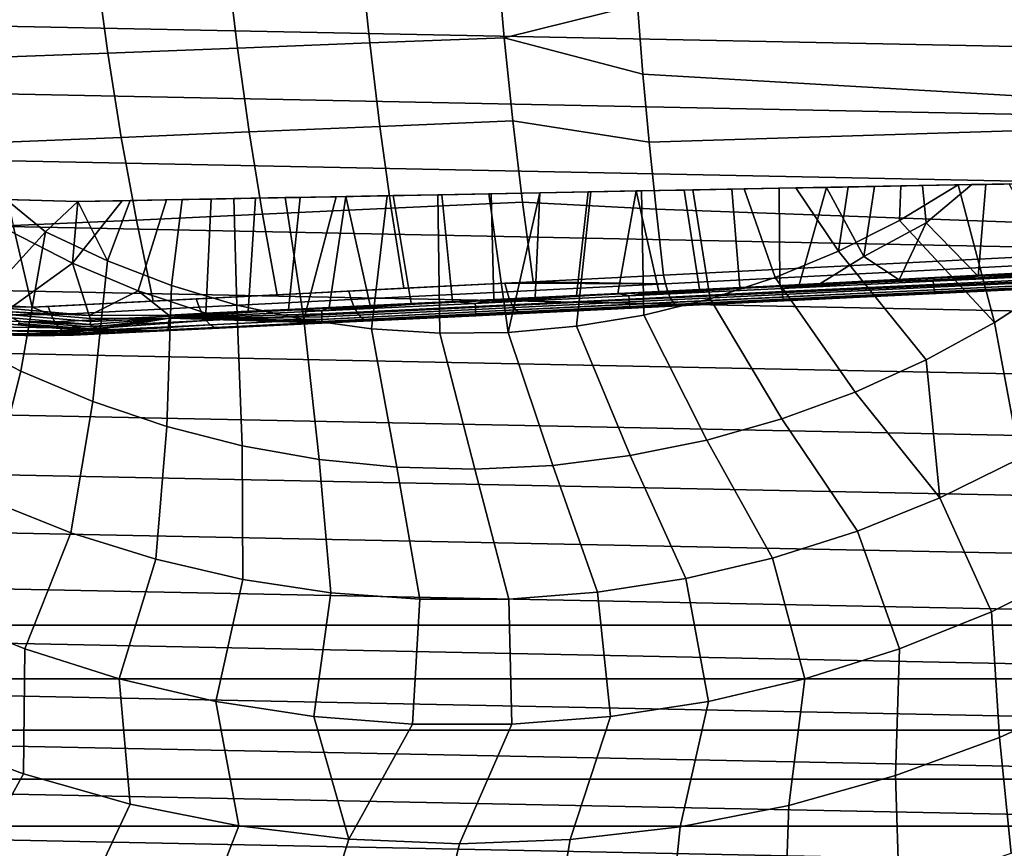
# Model space of a CAD drawing. Header units: metres. Extents: x -25 to 167, y -25 to 25.
# Tile 9 of 135: x -6 to 7, y -19 to -8. Entities that reach past the tile are written whole.
import ezdxf

# ---------------------------------------------------------------- set-up
doc = ezdxf.new("R2010")
doc.units = ezdxf.units.M
doc.layers.add('solid_12_061_372_XXX', color=7, linetype='CONTINUOUS')

msp = doc.modelspace()

# ---------------------------------------------------------------- linework, layer by layer
at = {"layer": 'solid_12_061_372_XXX'}
for points in [[(22.91305, -8.673883, -100), (-23.243122, -7.746321, -100), (-23.535868, -6.803498, -100), (23.243122, -7.746321, -100)], [(0.574025, -8.247095, 133.24469), (2.384187, -7.800229, 133.902466), (2.316542, -6.850199, 134.173157), (0.472354, -7.102404, 133.58699)], [(-4.816415, -8.455671, 131.115555), (-3.054264, -8.386331, 131.906387), (-3.193338, -7.225163, 132.257294), (-4.975462, -7.286543, 131.470123)], [(-3.054264, -8.386331, 131.906387), (-1.256182, -8.316775, 132.616638), (-1.376142, -7.16376, 132.96344), (-3.193338, -7.225163, 132.257294)], [(-1.256182, -8.316775, 132.616638), (0.574025, -8.247095, 133.24469), (0.472354, -7.102404, 133.58699), (-1.376142, -7.16376, 132.96344)], [(-6.540173, -8.51706, 130.248444), (-4.816415, -8.455671, 131.115555), (-4.975462, -7.286543, 131.470123), (-6.71975, -7.34116, 130.605515)], [(22.544508, -9.590543, -100), (-22.91305, -8.673883, -100), (-23.243122, -7.746321, -100), (22.91305, -8.673883, -100)], [(12.871762, -9.344539, 136.037811), (12.73662, -7.69834, 136.568405), (2.384187, -7.800229, 133.902466), (2.460587, -8.739149, 133.596802)], [(0.574025, -8.247095, 133.24469), (2.460587, -8.739149, 133.596802), (2.384187, -7.800229, 133.902466)], [(-1.118548, -9.451077, 132.218704), (0.690719, -9.373929, 132.851791), (0.574025, -8.247095, 133.24469), (-1.256182, -8.316775, 132.616638)], [(0.574025, -8.247095, 133.24469), (0.690719, -9.373929, 132.851791), (2.54559, -9.665545, 133.256622), (2.460587, -8.739149, 133.596802)], [(-4.634057, -9.604126, 130.708969), (-2.894754, -9.527846, 131.503876), (-3.054264, -8.386331, 131.906387), (-4.816415, -8.455671, 131.115555)], [(-2.894754, -9.527846, 131.503876), (-1.118548, -9.451077, 132.218704), (-1.256182, -8.316775, 132.616638), (-3.054264, -8.386331, 131.906387)], [(-6.334339, -9.671237, 129.839142), (-4.634057, -9.604126, 130.708969), (-4.816415, -8.455671, 131.115555), (-6.540173, -8.51706, 130.248444)], [(22.13925, -10.492403, -100), (-22.544508, -9.590544, -100), (-22.91305, -8.673883, -100), (22.544508, -9.590543, -100)], [(12.871762, -9.344539, 136.037811), (2.460587, -8.739149, 133.596802), (2.54559, -9.665545, 133.256622)], [(13.002249, -10.953712, 135.397476), (12.871762, -9.344539, 136.037811), (2.54559, -9.665545, 133.256622), (2.639066, -10.578005, 132.882401)], [(-2.715212, -10.647063, 131.050751), (-0.96357, -10.564134, 131.770584), (-1.118548, -9.451077, 132.218704), (-2.894754, -9.527846, 131.503876)], [(-0.96357, -10.564134, 131.770584), (0.82217, -10.48048, 132.409164), (0.690719, -9.373929, 132.851791), (-1.118548, -9.451077, 132.218704)], [(0.690719, -9.373929, 132.851791), (0.82217, -10.48048, 132.409164), (2.639066, -10.578005, 132.882401), (2.54559, -9.665545, 133.256622)], [(21.699129, -11.375269, -100), (-22.13925, -10.492403, -100), (-22.544508, -9.590544, -100), (22.13925, -10.492403, -100)], [(-6.102818, -10.800778, 129.378677), (-4.428873, -10.72913, 130.251434), (-4.634057, -9.604126, 130.708969), (-6.334339, -9.671237, 129.839142)], [(-4.428873, -10.72913, 130.251434), (-2.715212, -10.647063, 131.050751), (-2.894754, -9.527846, 131.503876), (-4.634057, -9.604126, 130.708969)], [(3.836607, -10.302517, 124.675117), (3.667137, -10.305719, 125.44931), (3.019059, -10.317992, 125.52169), (3.137902, -10.315749, 124.758858)], [(3.667137, -10.305719, 125.44931), (3.777123, -11.644622, 124.907532), (3.227669, -11.671092, 124.965996), (3.019059, -10.317992, 125.52169)], [(3.375468, -11.795828, 124.127495), (4.259483, -11.506179, 124.127495), (3.836607, -10.302517, 124.675117), (3.137902, -10.315749, 124.758858)], [(4.538726, -10.289221, 124.57299), (4.312935, -10.293489, 125.362114), (3.667137, -10.305719, 125.44931), (3.836607, -10.302517, 124.675117)], [(4.312935, -10.293489, 125.362114), (4.32275, -11.61833, 124.838478), (3.777123, -11.644622, 124.907532), (3.667137, -10.305719, 125.44931)], [(4.259483, -11.506179, 124.127495), (5.119012, -11.150384, 124.127495), (4.538726, -10.289221, 124.57299), (3.836607, -10.302517, 124.675117)], [(4.957924, -10.281275, 125.259865), (4.584277, -11.605698, 124.801483), (4.32275, -11.61833, 124.838478), (4.312935, -10.293489, 125.362114)], [(4.538726, -10.289221, 124.57299), (4.957924, -10.281275, 125.259865), (4.312935, -10.293489, 125.362114)], [(4.538726, -10.289221, 124.57299), (5.249387, -10.275763, 124.449631), (5.606431, -10.268994, 125.141617), (4.957924, -10.281275, 125.259865)], [(5.119012, -11.150384, 124.127495), (5.249387, -10.275763, 124.449631), (4.538726, -10.289221, 124.57299)], [(4.865057, -11.592194, 124.758911), (4.584277, -11.605698, 124.801483), (4.957924, -10.281275, 125.259865), (5.464386, -11.219995, 124.800758)], [(4.957924, -10.281275, 125.259865), (5.606431, -10.268994, 125.141617), (5.464386, -11.219995, 124.800758)], [(5.119012, -11.150384, 124.127495), (5.949112, -10.73049, 124.127495), (5.968636, -10.262142, 124.305847), (5.249387, -10.275763, 124.449631)], [(5.249387, -10.275763, 124.449631), (5.968636, -10.262142, 124.305847), (6.262741, -10.256565, 125.005966), (5.606431, -10.268994, 125.141617)], [(6.262741, -10.256565, 125.005966), (6.312935, -10.764308, 124.801201), (5.464386, -11.219995, 124.800758), (5.606431, -10.268994, 125.141617)], [(5.949112, -10.73049, 124.127495), (6.745276, -10.247436, 124.128967), (5.968636, -10.262142, 124.305847)], [(7.241872, -12.117674, 123.203033), (6.745276, -10.247436, 124.128967), (5.949112, -10.73049, 124.127495)], [(5.968636, -10.262142, 124.305847), (6.745276, -10.247436, 124.128967), (6.696427, -10.248361, 124.140831)], [(5.968636, -10.262142, 124.305847), (6.696427, -10.248361, 124.140831), (6.262741, -10.256565, 125.005966)], [(6.262741, -10.256565, 125.005966), (6.930683, -10.243917, 124.851166), (6.312935, -10.764308, 124.801201)], [(6.696427, -10.248361, 124.140831), (6.745276, -10.247436, 124.128967), (6.930683, -10.243917, 124.851166), (6.262741, -10.256565, 125.005966)], [(7.019017, -11.48839, 124.333122), (6.312935, -10.764308, 124.801201), (6.930683, -10.243917, 124.851166), (7.123549, -10.240265, 124.803307)], [(6.745276, -10.247436, 124.128967), (7.437753, -10.234323, 123.949364), (7.123549, -10.240265, 124.803307), (6.930683, -10.243917, 124.851166)], [(7.241872, -12.117674, 123.203033), (8.13172, -11.539405, 123.203033), (7.437753, -10.234323, 123.949364), (6.745276, -10.247436, 124.128967)], [(7.612759, -10.231001, 124.675385), (8.106326, -11.436011, 124.049667), (7.019017, -11.48839, 124.333122), (7.123549, -10.240265, 124.803307)], [(7.437753, -10.234323, 123.949364), (7.612759, -10.231001, 124.675385), (7.123549, -10.240265, 124.803307)], [(-6.941122, -12.292418, 123.203033), (-5.662133, -10.884649, 124.127495), (-6.200067, -10.447093, 124.181381), (-6.473118, -10.423168, 124.126381)], [(-4.017526, -10.451261, 125.347641), (-3.411592, -10.439784, 125.432037), (-3.482201, -11.994386, 124.796341), (-4.403201, -11.689418, 124.795624)], [(-3.101934, -10.433927, 124.718262), (-3.411592, -10.439784, 125.432037), (-4.017526, -10.451261, 125.347641), (-3.804881, -10.447241, 124.623795)], [(-3.061113, -11.881286, 124.127495), (-3.101934, -10.433927, 124.718262), (-3.804881, -10.447241, 124.623795), (-3.952506, -11.615208, 124.127495)], [(-2.908059, -11.966738, 124.874992), (-3.482201, -11.994386, 124.796341), (-3.411592, -10.439784, 125.432037), (-2.808248, -10.428356, 125.502892)], [(-2.404709, -10.420721, 124.793579), (-2.808248, -10.428356, 125.502892), (-3.411592, -10.439784, 125.432037), (-3.101934, -10.433927, 124.718262)], [(-2.152122, -12.079062, 124.127495), (-2.404709, -10.420721, 124.793579), (-3.101934, -10.433927, 124.718262), (-3.061113, -11.881286, 124.127495)], [(-2.808248, -10.428356, 125.502892), (-2.201033, -10.416856, 125.560997), (-2.359626, -11.940316, 124.938751), (-2.908059, -11.966738, 124.874992)], [(-2.404709, -10.420721, 124.793579), (-2.201033, -10.416856, 125.560997), (-2.808248, -10.428356, 125.502892)], [(-2.404709, -10.420721, 124.793579), (-1.711924, -10.407599, 124.850151), (-1.579772, -10.405089, 125.60685), (-2.201033, -10.416856, 125.560997)], [(-2.152122, -12.079062, 124.127495), (-1.711924, -10.407599, 124.850151), (-2.404709, -10.420721, 124.793579)], [(-2.201033, -10.416856, 125.560997), (-1.579772, -10.405089, 125.60685), (-1.806702, -11.913679, 124.991875), (-2.359626, -11.940316, 124.938751)], [(-2.152122, -12.079062, 124.127495), (-1.23076, -12.207398, 124.127495), (-1.01973, -10.39449, 124.889214), (-1.711924, -10.407599, 124.850151)], [(-1.579772, -10.405089, 125.60685), (-1.250586, -11.886882, 125.034058), (-1.806702, -11.913679, 124.991875)], [(-1.711924, -10.407599, 124.850151), (-1.01973, -10.39449, 124.889214), (-0.935906, -10.392895, 125.639915), (-1.579772, -10.405089, 125.60685)], [(-1.579772, -10.405089, 125.60685), (-0.935906, -10.392895, 125.639915), (-0.691822, -11.85996, 125.065132), (-1.250586, -11.886882, 125.034058)], [(-1.23076, -12.207398, 124.127495), (-0.302323, -12.265559, 124.127495), (-0.327185, -10.381373, 124.911163), (-1.01973, -10.39449, 124.889214)], [(-1.01973, -10.39449, 124.889214), (-0.327185, -10.381373, 124.911163), (-0.273857, -10.380356, 125.658646), (-0.935906, -10.392895, 125.639915)], [(-0.935906, -10.392895, 125.639915), (-0.273857, -10.380356, 125.658646), (-0.13058, -11.832923, 125.084969), (-0.691822, -11.85996, 125.065132)], [(-0.327185, -10.381373, 124.911163), (0.36477, -10.368268, 124.915611), (0.393827, -10.367711, 125.661858), (-0.273857, -10.380356, 125.658646)], [(0.627853, -12.25321, 124.127495), (0.36477, -10.368268, 124.915611), (-0.327185, -10.381373, 124.911163), (-0.302323, -12.265559, 124.127495)], [(-0.273857, -10.380356, 125.658646), (0.393827, -10.367711, 125.661858), (0.4324, -11.80579, 125.093452), (-0.13058, -11.832923, 125.084969)], [(0.36477, -10.368268, 124.915611), (1.057154, -10.355155, 124.902596), (1.057204, -10.355147, 125.649483), (0.393827, -10.367711, 125.661858)], [(0.627853, -12.25321, 124.127495), (1.057154, -10.355155, 124.902596), (0.36477, -10.368268, 124.915611)], [(1.057204, -10.355147, 125.649483), (0.99563, -11.77864, 125.0905), (0.4324, -11.80579, 125.093452), (0.393827, -10.367711, 125.661858)], [(0.627853, -12.25321, 124.127495), (1.554419, -12.170421, 124.127495), (1.749312, -10.342047, 124.872452), (1.057154, -10.355155, 124.902596)], [(1.715028, -10.342689, 125.621849), (1.55768, -11.751549, 125.076149), (0.99563, -11.77864, 125.0905), (1.057204, -10.355147, 125.649483)], [(1.057154, -10.355155, 124.902596), (1.749312, -10.342047, 124.872452), (1.715028, -10.342689, 125.621849), (1.057204, -10.355147, 125.649483)], [(1.554419, -12.170421, 124.127495), (2.472049, -12.017667, 124.127495), (2.4419, -10.32893, 124.824844), (1.749312, -10.342047, 124.872452)], [(2.368576, -10.330312, 125.579216), (2.117562, -11.724567, 125.050499), (1.55768, -11.751549, 125.076149), (1.715028, -10.342689, 125.621849)], [(2.4419, -10.32893, 124.824844), (2.368576, -10.330312, 125.579216), (1.715028, -10.342689, 125.621849), (1.749312, -10.342047, 124.872452)], [(2.368576, -10.330312, 125.579216), (2.674394, -11.697742, 125.013718), (2.117562, -11.724567, 125.050499)], [(3.137902, -10.315749, 124.758858), (3.019059, -10.317992, 125.52169), (2.368576, -10.330312, 125.579216), (2.4419, -10.32893, 124.824844)], [(3.019059, -10.317992, 125.52169), (3.227669, -11.671092, 124.965996), (2.674394, -11.697742, 125.013718), (2.368576, -10.330312, 125.579216)], [(2.472049, -12.017667, 124.127495), (3.375468, -11.795828, 124.127495), (3.137902, -10.315749, 124.758858), (2.4419, -10.32893, 124.824844)], [(21.224592, -12.237609, -100), (-21.699129, -11.375269, -100), (-22.13925, -10.492403, -100), (21.699129, -11.375269, -100)], [(-5.298088, -11.313115, 124.795151), (-6.161036, -10.868426, 124.794708), (-6.214458, -10.446042, 124.945984), (-5.224493, -10.474122, 125.139488)], [(-6.200067, -10.447093, 124.181381), (-5.224097, -10.474122, 124.378616), (-5.224493, -10.474122, 125.139488), (-6.214458, -10.446042, 124.945984)], [(-5.662133, -10.884649, 124.127495), (-5.224097, -10.474122, 124.378616), (-6.200067, -10.447093, 124.181381)], [(-5.662133, -10.884649, 124.127495), (-4.821177, -11.282358, 124.127495), (-5.224097, -10.474122, 124.378616)], [(-4.623373, -10.462736, 125.24987), (-4.017526, -10.451261, 125.347641), (-4.403201, -11.689418, 124.795624), (-5.298088, -11.313115, 124.795151)], [(-4.623373, -10.462736, 125.24987), (-5.298088, -11.313115, 124.795151), (-5.224493, -10.474122, 125.139488)], [(-5.224097, -10.474122, 124.378616), (-4.512269, -10.460639, 124.510574), (-4.623373, -10.462736, 125.24987), (-5.224493, -10.474122, 125.139488)], [(-4.821177, -11.282358, 124.127495), (-4.512269, -10.460639, 124.510574), (-5.224097, -10.474122, 124.378616)], [(-3.952506, -11.615208, 124.127495), (-3.804881, -10.447241, 124.623795), (-4.512269, -10.460639, 124.510574), (-4.821177, -11.282358, 124.127495)], [(-3.804881, -10.447241, 124.623795), (-4.017526, -10.451261, 125.347641), (-4.623373, -10.462736, 125.24987), (-4.512269, -10.460639, 124.510574)], [(-2.516175, -11.741625, 130.547958), (-0.79179, -11.653659, 131.273132), (-0.96357, -10.564134, 131.770584), (-2.715212, -10.647063, 131.050751)], [(-0.79179, -11.653659, 131.273132), (0.967943, -11.564473, 131.917664), (0.82217, -10.48048, 132.409164), (-0.96357, -10.564134, 131.770584)], [(0.82217, -10.48048, 132.409164), (0.967943, -11.564473, 131.917664), (2.74097, -11.475149, 132.474701), (2.639066, -10.578005, 132.882401)], [(-4.201442, -11.828191, 129.743973), (-2.516175, -11.741625, 130.547958), (-2.715212, -10.647063, 131.050751), (-4.428873, -10.72913, 130.251434)], [(13.002249, -10.953712, 135.397476), (2.639066, -10.578005, 132.882401), (2.74097, -11.475149, 132.474701)], [(-7.359773, -11.8273, 128.065399), (-5.844565, -11.910588, 128.864395), (-6.102818, -10.800778, 129.378677)], [(-5.844565, -11.910588, 128.864395), (-4.201442, -11.828191, 129.743973), (-4.428873, -10.72913, 130.251434), (-6.102818, -10.800778, 129.378677)], [(7.241872, -12.117674, 123.203033), (5.949112, -10.73049, 124.127495), (5.119012, -11.150384, 124.127495), (6.311097, -12.627461, 123.203033)], [(5.942736, -11.540252, 124.568039), (5.464386, -11.219995, 124.800758), (6.312935, -10.764308, 124.801201)], [(7.019017, -11.48839, 124.333122), (5.942736, -11.540252, 124.568039), (6.312935, -10.764308, 124.801201)], [(-6.941122, -12.292418, 123.203033), (-5.99807, -12.779119, 123.203033), (-5.662133, -10.884649, 124.127495)], [(-6.150934, -11.927976, 124.354195), (-6.161036, -10.868426, 124.794708), (-5.298088, -11.313115, 124.795151)], [(-5.02112, -13.1936, 123.203033), (-4.821177, -11.282358, 124.127495), (-5.662133, -10.884649, 124.127495), (-5.99807, -12.779119, 123.203033)], [(13.053205, -11.061483, 135.349533), (13.002249, -10.953712, 135.397476), (2.74097, -11.475149, 132.474701), (2.766584, -11.594785, 132.405411)], [(2.797405, -11.698578, 132.31572), (13.078402, -11.159343, 135.276382), (13.053205, -11.061483, 135.349533), (2.766584, -11.594785, 132.405411)], [(2.797405, -11.698578, 132.31572), (13.107056, -11.24306, 135.188446), (13.078402, -11.159343, 135.276382)], [(2.797405, -11.698578, 132.31572), (2.832262, -11.782886, 132.208725), (13.138374, -11.310319, 135.088165), (13.107056, -11.24306, 135.188446)], [(6.311097, -12.627461, 123.203033), (5.119012, -11.150384, 124.127495), (4.259483, -11.506179, 124.127495), (5.344656, -13.065886, 123.203033)], [(5.942736, -11.540252, 124.568039), (4.865057, -11.592194, 124.758911), (5.464386, -11.219995, 124.800758)], [(20.713583, -13.083422, -100), (-21.224592, -12.237609, -100), (-21.699129, -11.375269, -100), (21.224592, -12.237609, -100)], [(-5.070453, -12.022118, 124.535988), (-6.150934, -11.927976, 124.354195), (-5.298088, -11.313115, 124.795151)], [(-5.070453, -12.022118, 124.535988), (-5.298088, -11.313115, 124.795151), (-4.403201, -11.689418, 124.795624)], [(-4.015794, -13.533518, 123.203033), (-3.952506, -11.615208, 124.127495), (-4.821177, -11.282358, 124.127495), (-5.02112, -13.1936, 123.203033)], [(2.832262, -11.782886, 132.208725), (2.869931, -11.844746, 132.088211), (13.171492, -11.359258, 134.978287), (13.138374, -11.310319, 135.088165)], [(2.869931, -11.844746, 132.088211), (2.909087, -11.881983, 131.958405), (13.205491, -11.388523, 134.861877), (13.171492, -11.359258, 134.978287)], [(2.766584, -11.594785, 132.405411), (2.74097, -11.475149, 132.474701), (0.967943, -11.564473, 131.917664)], [(2.909087, -11.881983, 131.958405), (2.948355, -11.893289, 131.823868), (13.207052, -11.398865, 134.732758), (13.205491, -11.388523, 134.861877)], [(10.477341, -11.530689, 123.414642), (12.412902, -11.437439, 122.594482), (13.207052, -11.398865, 134.732758), (2.948355, -11.893289, 131.823868)], [(5.344656, -13.065886, 123.203033), (4.259483, -11.506179, 124.127495), (3.375468, -11.795828, 124.127495), (4.348011, -13.43047, 123.203033)], [(6.40869, -11.558345, 124.461159), (5.942736, -11.540252, 124.568039), (7.019017, -11.48839, 124.333122)], [(6.40869, -11.558345, 124.461159), (7.019017, -11.48839, 124.333122), (8.106326, -11.436011, 124.049667)], [(6.40869, -11.558345, 124.461159), (8.106326, -11.436011, 124.049667), (8.434374, -11.460744, 123.944092)], [(6.40869, -11.558345, 124.461159), (8.434374, -11.460744, 123.944092), (8.436636, -11.502851, 123.944885), (6.410893, -11.600454, 124.46196)], [(6.410893, -11.600454, 124.46196), (8.436636, -11.502851, 123.944885), (8.442121, -11.542903, 123.956902), (6.415464, -11.640551, 124.474213)], [(-2.987774, -13.796953, 123.203033), (-3.061113, -11.881286, 124.127495), (-3.952506, -11.615208, 124.127495), (-4.015794, -13.533518, 123.203033)], [(-1.541201, -11.691817, 130.969681), (0.581706, -11.584001, 131.78418), (-0.79179, -11.653659, 131.273132)], [(-1.507656, -11.80844, 130.902496), (0.611349, -11.702219, 131.715851), (0.581706, -11.584001, 131.78418), (-1.541201, -11.691817, 130.969681)], [(-0.79179, -11.653659, 131.273132), (0.581706, -11.584001, 131.78418), (0.967943, -11.564473, 131.917664)], [(2.766584, -11.594785, 132.405411), (0.967943, -11.564473, 131.917664), (0.581706, -11.584001, 131.78418)], [(0.611349, -11.702219, 131.715851), (2.766584, -11.594785, 132.405411), (0.581706, -11.584001, 131.78418)], [(0.647115, -11.804622, 131.627777), (2.797405, -11.698578, 132.31572), (2.766584, -11.594785, 132.405411), (0.611349, -11.702219, 131.715851)], [(2.269616, -11.757784, 125.030823), (3.777123, -11.644622, 124.907532), (4.32275, -11.61833, 124.838478)], [(2.269616, -11.757784, 125.030823), (4.32275, -11.61833, 124.838478), (4.349877, -11.657546, 124.824081)], [(2.269616, -11.757784, 125.030823), (3.227669, -11.671092, 124.965996), (3.777123, -11.644622, 124.907532)], [(8.485482, -11.626657, 124.086632), (10.477341, -11.530689, 123.414642), (2.948355, -11.893289, 131.823868)], [(6.448645, -11.724796, 124.606598), (8.485482, -11.626657, 124.086632), (2.948355, -11.893289, 131.823868)], [(4.349877, -11.657546, 124.824081), (4.32275, -11.61833, 124.838478), (4.584277, -11.605698, 124.801483)], [(4.349877, -11.657546, 124.824081), (4.865057, -11.592194, 124.758911), (5.942736, -11.540252, 124.568039)], [(4.349877, -11.657546, 124.824081), (5.942736, -11.540252, 124.568039), (6.40869, -11.558345, 124.461159)], [(4.349877, -11.657546, 124.824081), (6.40869, -11.558345, 124.461159), (6.410893, -11.600454, 124.46196), (4.352018, -11.699658, 124.824898)], [(4.349877, -11.657546, 124.824081), (4.584277, -11.605698, 124.801483), (4.865057, -11.592194, 124.758911)], [(4.352018, -11.699658, 124.824898), (6.410893, -11.600454, 124.46196), (6.415464, -11.640551, 124.474213), (4.355661, -11.739799, 124.837311)], [(4.355661, -11.739799, 124.837311), (6.415464, -11.640551, 124.474213), (6.422042, -11.675467, 124.496933), (4.360517, -11.774798, 124.860344)], [(6.415464, -11.640551, 124.474213), (8.442121, -11.542903, 123.956902), (8.450394, -11.577737, 123.979195), (6.422042, -11.675467, 124.496933)], [(6.422042, -11.675467, 124.496933), (8.450394, -11.577737, 123.979195), (8.460801, -11.604596, 124.009995), (6.430108, -11.702438, 124.528336)], [(6.430108, -11.702438, 124.528336), (8.460801, -11.604596, 124.009995), (8.47252, -11.621359, 124.046883), (6.439023, -11.719337, 124.565941)], [(6.439023, -11.719337, 124.565941), (8.47252, -11.621359, 124.046883), (8.485482, -11.626657, 124.086632), (6.448645, -11.724796, 124.606598)], [(7.585132, -13.968412, 122.151543), (8.627053, -13.350083, 122.151543), (8.13172, -11.539405, 123.203033), (7.241872, -12.117674, 123.203033)], [(-3.985317, -12.01867, 124.717308), (-5.070453, -12.022118, 124.535988), (-4.403201, -11.689418, 124.795624)], [(-3.985317, -12.01867, 124.717308), (-4.403201, -11.689418, 124.795624), (-3.482201, -11.994386, 124.796341)], [(-4.201442, -11.828191, 129.743973), (-3.614158, -11.797954, 130.035248), (-2.516175, -11.741625, 130.547958)], [(-3.614158, -11.797954, 130.035248), (-1.541201, -11.691817, 130.969681), (-2.516175, -11.741625, 130.547958)], [(-3.57674, -11.912786, 129.969406), (-1.507656, -11.80844, 130.902496), (-1.541201, -11.691817, 130.969681), (-3.614158, -11.797954, 130.035248)], [(-2.516175, -11.741625, 130.547958), (-1.541201, -11.691817, 130.969681), (-0.79179, -11.653659, 131.273132)], [(0.611349, -11.702219, 131.715851), (-1.507656, -11.80844, 130.902496), (-1.467027, -11.909283, 130.81636), (0.647115, -11.804622, 131.627777)], [(0.179713, -11.858491, 125.080193), (1.55768, -11.751549, 125.076149), (2.117562, -11.724567, 125.050499)], [(0.179713, -11.858491, 125.080193), (2.117562, -11.724567, 125.050499), (2.269616, -11.757784, 125.030823)], [(0.179713, -11.858491, 125.080193), (0.99563, -11.77864, 125.0905), (1.55768, -11.751549, 125.076149)], [(0.179713, -11.858491, 125.080193), (2.269616, -11.757784, 125.030823), (2.271696, -11.799899, 125.031647), (0.181731, -11.90061, 125.081017)], [(0.179713, -11.858491, 125.080193), (0.4324, -11.80579, 125.093452), (0.99563, -11.77864, 125.0905)], [(0.687788, -11.887654, 131.523026), (2.832262, -11.782886, 132.208725), (2.797405, -11.698578, 132.31572), (0.647115, -11.804622, 131.627777)], [(2.269616, -11.757784, 125.030823), (2.117562, -11.724567, 125.050499), (2.674394, -11.697742, 125.013718)], [(2.269616, -11.757784, 125.030823), (4.349877, -11.657546, 124.824081), (4.352018, -11.699658, 124.824898), (2.271696, -11.799899, 125.031647)], [(2.269616, -11.757784, 125.030823), (2.674394, -11.697742, 125.013718), (3.227669, -11.671092, 124.965996)], [(2.271696, -11.799899, 125.031647), (4.352018, -11.699658, 124.824898), (4.355661, -11.739799, 124.837311), (2.2744, -11.840087, 125.044151)], [(2.2744, -11.840087, 125.044151), (4.355661, -11.739799, 124.837311), (4.360517, -11.774798, 124.860344), (2.277516, -11.875169, 125.067352)], [(2.277516, -11.875169, 125.067352), (4.360517, -11.774798, 124.860344), (4.366202, -11.801886, 124.892166), (2.280796, -11.902372, 125.099411)], [(4.378553, -11.824541, 124.97155), (6.448645, -11.724796, 124.606598), (2.948355, -11.893289, 131.823868)], [(4.360517, -11.774798, 124.860344), (6.422042, -11.675467, 124.496933), (6.430108, -11.702438, 124.528336), (4.366202, -11.801886, 124.892166)], [(4.366202, -11.801886, 124.892166), (6.430108, -11.702438, 124.528336), (6.439023, -11.719337, 124.565941), (4.372267, -11.818921, 124.930267)], [(4.372267, -11.818921, 124.930267), (6.439023, -11.719337, 124.565941), (6.448645, -11.724796, 124.606598), (4.378553, -11.824541, 124.97155)], [(-6.493055, -11.905523, 128.513199), (-5.844565, -11.910588, 128.864395), (-7.359773, -11.8273, 128.065399)], [(-6.498692, -12.009068, 128.430252), (-5.586995, -12.014825, 128.920273), (-5.844565, -11.910588, 128.864395), (-6.493055, -11.905523, 128.513199)], [(-5.844565, -11.910588, 128.864395), (-5.62821, -11.901967, 128.984558), (-4.201442, -11.828191, 129.743973)], [(-5.586995, -12.014825, 128.920273), (-5.62821, -11.901967, 128.984558), (-5.844565, -11.910588, 128.864395)], [(-5.62821, -11.901967, 128.984558), (-3.614158, -11.797954, 130.035248), (-4.201442, -11.828191, 129.743973)], [(-3.57674, -11.912786, 129.969406), (-3.614158, -11.797954, 130.035248), (-5.62821, -11.901967, 128.984558), (-5.586995, -12.014825, 128.920273)], [(-5.586995, -12.014825, 128.920273), (-5.53703, -12.112044, 128.838913), (-3.531369, -12.011901, 129.885498), (-3.57674, -11.912786, 129.969406)], [(-1.507656, -11.80844, 130.902496), (-3.57674, -11.912786, 129.969406), (-3.531369, -12.011901, 129.885498), (-1.467027, -11.909283, 130.81636)], [(-1.467027, -11.909283, 130.81636), (-3.531369, -12.011901, 129.885498), (-3.479549, -12.091963, 129.786362), (-1.420684, -11.990899, 130.714218)], [(-1.942868, -13.982417, 123.203033), (-2.152122, -12.079062, 124.127495), (-3.061113, -11.881286, 124.127495), (-2.987774, -13.796953, 123.203033)], [(-1.907971, -11.959096, 124.971916), (-2.359626, -11.940316, 124.938751), (-1.806702, -11.913679, 124.991875)], [(-1.907971, -11.959096, 124.971916), (-0.691822, -11.85996, 125.065132), (-0.13058, -11.832923, 125.084969)], [(-1.907971, -11.959096, 124.971916), (-0.13058, -11.832923, 125.084969), (0.179713, -11.858491, 125.080193)], [(-1.907971, -11.959096, 124.971916), (0.179713, -11.858491, 125.080193), (0.181731, -11.90061, 125.081017), (-1.906015, -12.001217, 124.972733)], [(-1.907971, -11.959096, 124.971916), (-1.250586, -11.886882, 125.034058), (-0.691822, -11.85996, 125.065132)], [(-1.907971, -11.959096, 124.971916), (-1.806702, -11.913679, 124.991875), (-1.250586, -11.886882, 125.034058)], [(-1.906015, -12.001217, 124.972733), (0.181731, -11.90061, 125.081017), (0.183494, -11.940843, 125.093544), (-1.905194, -12.041495, 124.985214)], [(0.647115, -11.804622, 131.627777), (-1.467027, -11.909283, 130.81636), (-1.420684, -11.990899, 130.714218), (0.687788, -11.887654, 131.523026)], [(0.687788, -11.887654, 131.523026), (-1.420684, -11.990899, 130.714218), (-1.370212, -12.050497, 130.599579), (0.731955, -11.948435, 131.405212)], [(0.179713, -11.858491, 125.080193), (-0.13058, -11.832923, 125.084969), (0.4324, -11.80579, 125.093452)], [(0.181731, -11.90061, 125.081017), (2.271696, -11.799899, 125.031647), (2.2744, -11.840087, 125.044151), (0.183494, -11.940843, 125.093544)], [(0.183494, -11.940843, 125.093544), (2.2744, -11.840087, 125.044151), (2.277516, -11.875169, 125.067352), (0.184861, -11.976009, 125.116783)], [(0.184861, -11.976009, 125.116783), (2.277516, -11.875169, 125.067352), (2.280796, -11.902372, 125.099411), (0.185724, -12.003329, 125.148903)], [(0.185724, -12.003329, 125.148903), (2.280796, -11.902372, 125.099411), (2.283981, -11.919547, 125.137802), (0.186016, -12.020643, 125.187363)], [(0.731955, -11.948435, 131.405212), (2.869931, -11.844746, 132.088211), (2.832262, -11.782886, 132.208725), (0.687788, -11.887654, 131.523026)], [(0.778084, -11.984854, 131.278458), (2.909087, -11.881983, 131.958405), (2.869931, -11.844746, 132.088211), (0.731955, -11.948435, 131.405212)], [(2.909087, -11.881983, 131.958405), (0.778084, -11.984854, 131.278458), (0.824582, -11.995646, 131.147125), (2.948355, -11.893289, 131.823868)], [(4.378553, -11.824541, 124.97155), (2.948355, -11.893289, 131.823868), (0.824582, -11.995646, 131.147125), (2.287004, -11.925324, 125.179428)], [(2.280796, -11.902372, 125.099411), (4.366202, -11.801886, 124.892166), (4.372267, -11.818921, 124.930267), (2.283981, -11.919547, 125.137802)], [(2.283981, -11.919547, 125.137802), (4.372267, -11.818921, 124.930267), (4.378553, -11.824541, 124.97155), (2.287004, -11.925324, 125.179428)], [(4.348011, -13.43047, 123.203033), (3.375468, -11.795828, 124.127495), (2.472049, -12.017667, 124.127495), (3.326792, -13.719153, 123.203033)], [(-6.461382, -12.100877, 128.351074), (-5.53703, -12.112044, 128.838913), (-5.586995, -12.014825, 128.920273), (-6.498692, -12.009068, 128.430252)], [(-6.116511, -11.972993, 124.348679), (-6.150934, -11.927976, 124.354195), (-5.070453, -12.022118, 124.535988)], [(-6.121863, -12.014825, 124.348282), (-5.052825, -12.105408, 124.528122), (-5.056425, -12.145744, 124.539902), (-6.12894, -12.054866, 124.359474)], [(-6.116511, -11.972993, 124.348679), (-5.051093, -12.06327, 124.527916), (-5.052825, -12.105408, 124.528122), (-6.121863, -12.014825, 124.348282)], [(-6.116511, -11.972993, 124.348679), (-5.070453, -12.022118, 124.535988), (-5.051093, -12.06327, 124.527916)], [(-5.53703, -12.112044, 128.838913), (-5.479963, -12.190415, 128.743164), (-3.479549, -12.091963, 129.786362), (-3.531369, -12.011901, 129.885498)], [(-3.981591, -12.059026, 124.706604), (-5.051093, -12.06327, 124.527916), (-5.070453, -12.022118, 124.535988), (-3.985317, -12.01867, 124.717308)], [(-3.981591, -12.059026, 124.706604), (-3.985317, -12.01867, 124.717308), (-3.482201, -11.994386, 124.796341)], [(-3.981591, -12.059026, 124.706604), (-2.908059, -11.966738, 124.874992), (-2.359626, -11.940316, 124.938751)], [(-3.981591, -12.059026, 124.706604), (-2.359626, -11.940316, 124.938751), (-1.907971, -11.959096, 124.971916)], [(-1.907971, -11.959096, 124.971916), (-1.906015, -12.001217, 124.972733), (-3.981591, -12.059026, 124.706604)], [(-3.981591, -12.059026, 124.706604), (-3.482201, -11.994386, 124.796341), (-2.908059, -11.966738, 124.874992)], [(-1.906015, -12.001217, 124.972733), (-1.905194, -12.041495, 124.985214), (-3.981591, -12.059026, 124.706604)], [(-1.905194, -12.041495, 124.985214), (-1.905574, -12.076746, 125.008362), (-3.981591, -12.059026, 124.706604)], [(-1.420684, -11.990899, 130.714218), (-3.479549, -12.091963, 129.786362), (-3.423024, -12.150277, 129.675354), (-1.370212, -12.050497, 130.599579)], [(0.185766, -12.026579, 125.229073), (-1.263887, -12.096307, 130.348785), (-3.303578, -12.194619, 129.432816), (-1.913305, -12.127732, 125.120201)], [(-1.909722, -12.121636, 125.078667), (0.186016, -12.020643, 125.187363), (0.185766, -12.026579, 125.229073), (-1.913305, -12.127732, 125.120201)], [(-1.907124, -12.104183, 125.040359), (0.185724, -12.003329, 125.148903), (0.186016, -12.020643, 125.187363), (-1.909722, -12.121636, 125.078667)], [(-1.905574, -12.076746, 125.008362), (0.184861, -11.976009, 125.116783), (0.185724, -12.003329, 125.148903), (-1.907124, -12.104183, 125.040359)], [(-1.905194, -12.041495, 124.985214), (0.183494, -11.940843, 125.093544), (0.184861, -11.976009, 125.116783), (-1.905574, -12.076746, 125.008362)], [(0.731955, -11.948435, 131.405212), (-1.370212, -12.050497, 130.599579), (-1.317338, -12.086038, 130.476379), (0.778084, -11.984854, 131.278458)], [(-1.317338, -12.086038, 130.476379), (-1.263887, -12.096307, 130.348785), (0.824582, -11.995646, 131.147125), (0.778084, -11.984854, 131.278458)], [(2.287004, -11.925324, 125.179428), (0.824582, -11.995646, 131.147125), (-1.263887, -12.096307, 130.348785), (0.185766, -12.026579, 125.229073)], [(0.186016, -12.020643, 125.187363), (2.283981, -11.919547, 125.137802), (2.287004, -11.925324, 125.179428), (0.185766, -12.026579, 125.229073)], [(3.326792, -13.719153, 123.203033), (2.472049, -12.017667, 124.127495), (1.554419, -12.170421, 124.127495), (2.286773, -13.930305, 123.203033)], [(-6.200294, -12.135745, 124.479256), (-5.101968, -12.231615, 124.666512), (-6.296877, -12.286215, 127.866982), (-6.802344, -12.245179, 127.609909)], [(-6.416802, -12.176651, 128.259644), (-5.479963, -12.190415, 128.743164), (-5.53703, -12.112044, 128.838913), (-6.461382, -12.100877, 128.351074)], [(-6.366229, -12.234225, 128.158554), (-5.435411, -12.233787, 128.66687), (-5.479963, -12.190415, 128.743164), (-6.416802, -12.176651, 128.259644)], [(-6.035031, -12.149655, 124.469833), (-5.101968, -12.231615, 124.666512), (-6.200294, -12.135745, 124.479256)], [(-6.12894, -12.054866, 124.359474), (-5.056425, -12.145744, 124.539902), (-6.018135, -12.104779, 124.401466)], [(-6.026625, -12.132169, 124.432388), (-5.007873, -12.21092, 124.603676), (-5.014813, -12.228519, 124.641373), (-6.035031, -12.149655, 124.469833)], [(-6.035031, -12.149655, 124.469833), (-5.014813, -12.228519, 124.641373), (-5.101968, -12.231615, 124.666512)], [(-6.018135, -12.104779, 124.401466), (-5.001651, -12.183355, 124.572372), (-5.007873, -12.21092, 124.603676), (-6.026625, -12.132169, 124.432388)], [(-5.056425, -12.145744, 124.539902), (-5.001651, -12.183355, 124.572372), (-6.018135, -12.104779, 124.401466)], [(-5.479963, -12.190415, 128.743164), (-5.435411, -12.233787, 128.66687), (-3.479549, -12.091963, 129.786362)], [(-5.417677, -12.24735, 128.636169), (-3.423024, -12.150277, 129.675354), (-3.479549, -12.091963, 129.786362), (-5.435411, -12.233787, 128.66687)], [(-5.417677, -12.24735, 128.636169), (-5.375196, -12.272017, 128.561966), (-3.423024, -12.150277, 129.675354)], [(-5.352229, -12.28097, 128.521484), (-3.363693, -12.184884, 129.556168), (-3.423024, -12.150277, 129.675354), (-5.375196, -12.272017, 128.561966)], [(-3.981591, -12.059026, 124.706604), (-3.997891, -12.228191, 124.853485), (-5.101968, -12.231615, 124.666512)], [(-5.014813, -12.228519, 124.641373), (-3.981591, -12.059026, 124.706604), (-5.101968, -12.231615, 124.666512)], [(-5.056425, -12.145744, 124.539902), (-3.981591, -12.059026, 124.706604), (-5.001651, -12.183355, 124.572372)], [(-5.052825, -12.105408, 124.528122), (-3.981591, -12.059026, 124.706604), (-5.056425, -12.145744, 124.539902)], [(-5.051093, -12.06327, 124.527916), (-3.981591, -12.059026, 124.706604), (-5.052825, -12.105408, 124.528122)], [(-5.007873, -12.21092, 124.603676), (-3.981591, -12.059026, 124.706604), (-5.014813, -12.228519, 124.641373)], [(-5.001651, -12.183355, 124.572372), (-3.981591, -12.059026, 124.706604), (-5.007873, -12.21092, 124.603676)], [(-1.913305, -12.127732, 125.120201), (-3.303578, -12.194619, 129.432816), (-4.643284, -12.259248, 126.630394), (-3.997891, -12.228191, 124.853485)], [(-3.981591, -12.059026, 124.706604), (-1.909722, -12.121636, 125.078667), (-3.997891, -12.228191, 124.853485)], [(-1.909722, -12.121636, 125.078667), (-1.913305, -12.127732, 125.120201), (-3.997891, -12.228191, 124.853485)], [(-1.907124, -12.104183, 125.040359), (-1.909722, -12.121636, 125.078667), (-3.981591, -12.059026, 124.706604)], [(-1.905574, -12.076746, 125.008362), (-1.907124, -12.104183, 125.040359), (-3.981591, -12.059026, 124.706604)], [(-1.370212, -12.050497, 130.599579), (-3.423024, -12.150277, 129.675354), (-3.363693, -12.184884, 129.556168), (-1.317338, -12.086038, 130.476379)], [(-3.363693, -12.184884, 129.556168), (-3.303578, -12.194619, 129.432816), (-1.263887, -12.096307, 130.348785), (-1.317338, -12.086038, 130.476379)], [(-0.886983, -14.088861, 123.203033), (-1.23076, -12.207398, 124.127495), (-2.152122, -12.079062, 124.127495), (-1.942868, -13.982417, 123.203033)], [(2.286773, -13.930305, 123.203033), (1.554419, -12.170421, 124.127495), (0.627853, -12.25321, 124.127495), (1.233831, -14.06273, 123.203033)], [(6.49914, -14.505584, 122.151543), (7.585132, -13.968412, 122.151543), (7.241872, -12.117674, 123.203033), (6.311097, -12.627461, 123.203033)], [(20.168453, -13.909163, -100), (-20.713583, -13.083422, -100), (-21.224592, -12.237609, -100), (20.713583, -13.083422, -100)], [(-6.444209, -14.53007, 122.151543), (-5.99807, -12.779119, 123.203033), (-6.941122, -12.292418, 123.203033), (-7.532225, -13.997012, 122.151543)], [(-6.366229, -12.234225, 128.158554), (-5.417677, -12.24735, 128.636169), (-5.435411, -12.233787, 128.66687)], [(-6.311106, -12.271952, 128.05072), (-5.375196, -12.272017, 128.561966), (-5.417677, -12.24735, 128.636169), (-6.366229, -12.234225, 128.158554)], [(-6.253013, -12.288751, 127.939224), (-5.313455, -12.289338, 128.45253), (-5.352229, -12.28097, 128.521484), (-6.311106, -12.271952, 128.05072)], [(-6.311106, -12.271952, 128.05072), (-5.352229, -12.28097, 128.521484), (-5.375196, -12.272017, 128.561966)], [(-6.253013, -12.288751, 127.939224), (-6.296877, -12.286215, 127.866982), (-5.101968, -12.231615, 124.666512), (-5.791039, -12.3013, 128.131531)], [(-6.253013, -12.288751, 127.939224), (-5.791039, -12.3013, 128.131531), (-5.285779, -12.290164, 128.402878)], [(-6.253013, -12.288751, 127.939224), (-5.285779, -12.290164, 128.402878), (-5.313455, -12.289338, 128.45253)], [(-5.101968, -12.231615, 124.666512), (-3.997891, -12.228191, 124.853485), (-4.643284, -12.259248, 126.630394), (-5.791039, -12.3013, 128.131531)], [(-5.791039, -12.3013, 128.131531), (-4.643284, -12.259248, 126.630394), (-5.285779, -12.290164, 128.402878)], [(-5.352229, -12.28097, 128.521484), (-5.313455, -12.289338, 128.45253), (-3.363693, -12.184884, 129.556168)], [(-5.313455, -12.289338, 128.45253), (-5.285779, -12.290164, 128.402878), (-3.303578, -12.194619, 129.432816), (-3.363693, -12.184884, 129.556168)], [(-3.303578, -12.194619, 129.432816), (-5.285779, -12.290164, 128.402878), (-4.643284, -12.259248, 126.630394)], [(0.173916, -14.115682, 123.203033), (-0.302323, -12.265559, 124.127495), (-1.23076, -12.207398, 124.127495), (-0.886983, -14.088861, 123.203033)], [(1.233831, -14.06273, 123.203033), (0.627853, -12.25321, 124.127495), (-0.302323, -12.265559, 124.127495), (0.173916, -14.115682, 123.203033)], [(6.49914, -14.505584, 122.151543), (6.311097, -12.627461, 123.203033), (5.344656, -13.065886, 123.203033)], [(-5.31875, -14.978707, 122.151543), (-5.02112, -13.1936, 123.203033), (-5.99807, -12.779119, 123.203033), (-6.444209, -14.53007, 122.151543)], [(19.591871, -14.710722, -100), (-20.168453, -13.909163, -100), (-20.713583, -13.083422, -100), (20.168453, -13.909163, -100)], [(6.49914, -14.505584, 122.151543), (5.344656, -13.065886, 123.203033), (4.348011, -13.43047, 123.203033), (5.375387, -14.958475, 122.151543)], [(-4.16239, -15.340316, 122.151543), (-4.015794, -13.533518, 123.203033), (-5.02112, -13.1936, 123.203033), (-5.31875, -14.978707, 122.151543)], [(5.375387, -14.958475, 122.151543), (4.348011, -13.43047, 123.203033), (3.326792, -13.719153, 123.203033), (4.220403, -15.324456, 122.151543)], [(-2.981845, -15.612795, 122.151543), (-2.987774, -13.796953, 123.203033), (-4.015794, -13.533518, 123.203033), (-4.16239, -15.340316, 122.151543)], [(4.220403, -15.324456, 122.151543), (3.326792, -13.719153, 123.203033), (2.286773, -13.930305, 123.203033), (3.040898, -15.6014, 122.151543)], [(18.985172, -15.485756, -100), (-19.591871, -14.710722, -100), (-20.168453, -13.909163, -100), (19.591871, -14.710722, -100)], [(-1.783975, -15.794562, 122.151543), (-1.942868, -13.982417, 123.203033), (-2.987774, -13.796953, 123.203033), (-2.981845, -15.612795, 122.151543)], [(-0.575741, -15.884562, 122.151543), (-0.886983, -14.088861, 123.203033), (-1.942868, -13.982417, 123.203033), (-1.783975, -15.794562, 122.151543)], [(3.040898, -15.6014, 122.151543), (2.286773, -13.930305, 123.203033), (1.233831, -14.06273, 123.203033), (1.843724, -15.787699, 122.151543)], [(8.40673, -15.457063, 120.97818), (7.585132, -13.968412, 122.151543), (6.49914, -14.505584, 122.151543), (7.198793, -16.055256, 120.97818)], [(0.635839, -15.882269, 122.151543), (0.173916, -14.115682, 123.203033), (-0.886983, -14.088861, 123.203033), (-0.575741, -15.884562, 122.151543)], [(1.843724, -15.787699, 122.151543), (1.233831, -14.06273, 123.203033), (0.173916, -14.115682, 123.203033), (0.635839, -15.882269, 122.151543)], [(-7.197033, -16.056046, 120.97818), (-5.946794, -16.559877, 120.97818), (-5.31875, -14.978707, 122.151543), (-6.444209, -14.53007, 122.151543)], [(5.948608, -16.559225, 120.97818), (7.198793, -16.055256, 120.97818), (6.49914, -14.505584, 122.151543), (5.375387, -14.958475, 122.151543)], [(18.345339, -16.238237, -100), (-18.985172, -15.485756, -100), (-19.591871, -14.710722, -100), (18.985172, -15.485756, -100)], [(-5.946794, -16.559877, 120.97818), (-4.661653, -16.966522, 120.97818), (-4.16239, -15.340316, 122.151543), (-5.31875, -14.978707, 122.151543)], [(4.663512, -16.966011, 120.97818), (5.948608, -16.559225, 120.97818), (5.375387, -14.958475, 122.151543), (4.220403, -15.324456, 122.151543)], [(-4.661653, -16.966522, 120.97818), (-3.349154, -17.273594, 120.97818), (-2.981845, -15.612795, 122.151543), (-4.16239, -15.340316, 122.151543)], [(3.351047, -17.273228, 120.97818), (4.663512, -16.966011, 120.97818), (4.220403, -15.324456, 122.151543), (3.040898, -15.6014, 122.151543)], [(18.345339, -16.238237, -100), (-18.345339, -16.238239, -100), (-18.985172, -15.485756, -100)], [(7.309968, -17.76403, 119.68869), (8.679598, -17.136541, 119.68869), (8.40673, -15.457063, 120.97818), (7.198793, -16.055256, 120.97818)], [(-3.349154, -17.273594, 120.97818), (-2.016999, -17.47929, 120.97818), (-1.783975, -15.794562, 122.151543), (-2.981845, -15.612795, 122.151543)], [(2.018915, -17.479069, 120.97818), (3.351047, -17.273228, 120.97818), (3.040898, -15.6014, 122.151543), (1.843724, -15.787699, 122.151543)], [(-2.016999, -17.47929, 120.97818), (-0.673007, -17.582405, 120.97818), (-0.575741, -15.884562, 122.151543), (-1.783975, -15.794562, 122.151543)], [(0.674934, -17.582331, 120.97818), (2.018915, -17.479069, 120.97818), (1.843724, -15.787699, 122.151543), (0.635839, -15.882269, 122.151543)], [(-0.673007, -17.582405, 120.97818), (0.674934, -17.582331, 120.97818), (0.635839, -15.882269, 122.151543), (-0.575741, -15.884562, 122.151543)], [(-5.963056, -18.260296, 119.68869), (-5.946794, -16.559877, 120.97818), (-7.197033, -16.056046, 120.97818), (-7.375717, -17.736834, 119.68869)], [(5.895378, -18.282259, 119.68869), (7.309968, -17.76403, 119.68869), (7.198793, -16.055256, 120.97818), (5.948608, -16.559225, 120.97818)], [(18.345339, -16.238237, -100), (17.674871, -16.965588, -100), (-18.345339, -16.238239, -100)], [(17.674871, -16.965588, -100), (-17.67487, -16.965588, -100), (-18.345339, -16.238239, -100)], [(-4.513716, -18.671444, 119.68869), (-4.661653, -16.966522, 120.97818), (-5.946794, -16.559877, 120.97818), (-5.963056, -18.260296, 119.68869)], [(4.444525, -18.688034, 119.68869), (5.895378, -18.282259, 119.68869), (5.948608, -16.559225, 120.97818), (4.663512, -16.966011, 120.97818)], [(16.976994, -17.664305, -100), (-16.976994, -17.664305, -100), (-17.67487, -16.965588, -100)], [(17.674871, -16.965588, -100), (16.976994, -17.664305, -100), (-17.67487, -16.965588, -100)], [(-3.036614, -18.967747, 119.68869), (-3.349154, -17.273594, 120.97818), (-4.661653, -16.966522, 120.97818), (-4.513716, -18.671444, 119.68869)], [(2.966335, -18.978865, 119.68869), (4.444525, -18.688034, 119.68869), (4.663512, -16.966011, 120.97818), (3.351047, -17.273228, 120.97818)], [(8.679598, -17.136541, 119.68869), (7.309968, -17.76403, 119.68869), (7.466432, -19.337709, 118.289413), (8.942517, -18.700962, 118.289413)], [(-1.540834, -19.147383, 119.68869), (-2.016999, -17.47929, 120.97818), (-3.349154, -17.273594, 120.97818), (-3.036614, -18.967747, 119.68869)], [(1.4699, -19.15296, 119.68869), (2.966335, -18.978865, 119.68869), (3.351047, -17.273228, 120.97818), (2.018915, -17.479069, 120.97818)], [(-1.540834, -19.147383, 119.68869), (-0.673007, -17.582405, 120.97818), (-2.016999, -17.47929, 120.97818)], [(-0.035576, -19.209248, 119.68869), (1.4699, -19.15296, 119.68869), (2.018915, -17.479069, 120.97818), (0.674934, -17.582331, 120.97818)], [(16.25386, -18.331896, -100), (-16.25386, -18.331896, -100), (-16.976994, -17.664305, -100)], [(16.976994, -17.664305, -100), (16.25386, -18.331896, -100), (-16.976994, -17.664305, -100)], [(-1.540834, -19.147383, 119.68869), (-0.035576, -19.209248, 119.68869), (0.674934, -17.582331, 120.97818), (-0.673007, -17.582405, 120.97818)], [(-5.963056, -18.260296, 119.68869), (-7.375717, -17.736834, 119.68869), (-8.210202, -19.033844, 118.289413), (-6.710524, -19.612841, 118.289413)], [(7.309968, -17.76403, 119.68869), (5.895378, -18.282259, 119.68869), (5.945443, -19.858154, 118.289413), (7.466432, -19.337709, 118.289413)], [(15.501781, -18.971737, -100), (-15.501781, -18.971737, -100), (-16.25386, -18.331896, -100)], [(16.25386, -18.331896, -100), (15.501781, -18.971737, -100), (-16.25386, -18.331896, -100)], [(-4.513716, -18.671444, 119.68869), (-5.963056, -18.260296, 119.68869), (-6.710524, -19.612841, 118.289413), (-5.170486, -20.073881, 118.289413)], [(5.895378, -18.282259, 119.68869), (4.444525, -18.688034, 119.68869), (4.388696, -20.259171, 118.289413), (5.945443, -19.858154, 118.289413)], [(-3.036614, -18.967747, 119.68869), (-4.513716, -18.671444, 119.68869), (-5.170486, -20.073881, 118.289413), (-3.599353, -20.414192, 118.289413)], [(4.444525, -18.688034, 119.68869), (2.966335, -18.978865, 119.68869), (2.805555, -20.538342, 118.289413), (4.388696, -20.259171, 118.289413)], [(14.723197, -19.582083, -100), (-14.723197, -19.582083, -100), (-15.501781, -18.971737, -100)], [(15.501781, -18.971737, -100), (14.723197, -19.582083, -100), (-15.501781, -18.971737, -100)], [(-1.540834, -19.147383, 119.68869), (-3.036614, -18.967747, 119.68869), (-3.599353, -20.414192, 118.289413), (-2.006572, -20.631729, 118.289413)], [(2.966335, -18.978865, 119.68869), (1.4699, -19.15296, 119.68869), (1.205541, -20.693991, 118.289413), (2.805555, -20.538342, 118.289413)], [(-0.035576, -19.209248, 119.68869), (-1.540834, -19.147383, 119.68869), (-2.006572, -20.631729, 118.289413), (-0.401724, -20.725183, 118.289413)], [(1.4699, -19.15296, 119.68869), (-0.035576, -19.209248, 119.68869), (-0.401724, -20.725183, 118.289413), (1.205541, -20.693991, 118.289413)]]:
    msp.add_3dface(points, dxfattribs=at)

doc.saveas('drawing.dxf')
